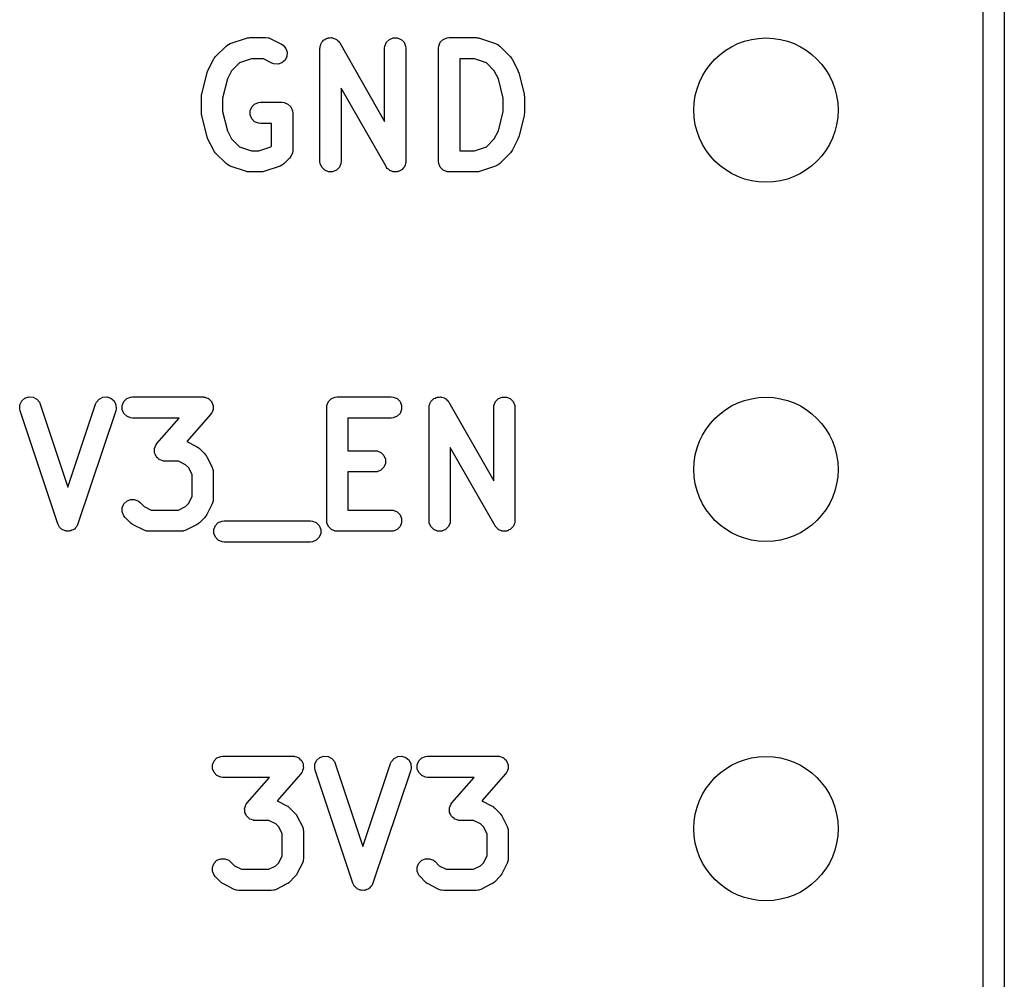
# Model space of a CAD drawing. Extents: x 100 to 226, y -132 to -42.
# Tile 32 of 33: x 213 to 220, y -63 to -56. Entities that reach past the tile are written whole.
import ezdxf

# ---------------------------------------------------------------- set-up
doc = ezdxf.new("R2010")
doc.units = 0
doc.layers.add('BLACK', color=7, linetype='CONTINUOUS')

msp = doc.modelspace()

# ---------------------------------------------------------------- linework, layer by layer
at = {"layer": 'BLACK', "linetype": 'CONTINUOUS'}
for p, q in [((219.96625, -50.32375), (219.96625, -101.32375)), ((219.81625, -101.24875), (219.81625, -50.39875)), ((214.463931, -56.321107), (214.475296, -56.311779)), ((214.475296, -56.311779), (214.477788, -56.310746)), ((214.477788, -56.310746), (214.479822, -56.308983)), ((214.479822, -56.308983), (214.493247, -56.302989)), ((214.493247, -56.302989), (214.607533, -56.264894)), ((214.607533, -56.264894), (214.614786, -56.263244)), ((214.614786, -56.263244), (214.616618, -56.262486)), ((214.616618, -56.262486), (214.619272, -56.262224)), ((214.619272, -56.262224), (214.62187, -56.261634)), ((214.62187, -56.261634), (214.623844, -56.261774)), ((214.623844, -56.261774), (214.63125, -56.261045)), ((214.63125, -56.261045), (214.745536, -56.261045)), ((214.745536, -56.261045), (214.760168, -56.262486)), ((214.760168, -56.262486), (214.762657, -56.263517)), ((214.762657, -56.263517), (214.765345, -56.263708)), ((214.765345, -56.263708), (214.779077, -56.268963)), ((214.779077, -56.268963), (214.855267, -56.307058)), ((214.855267, -56.307058), (214.86771, -56.31489)), ((214.86771, -56.31489), (214.886883, -56.336998)), ((215.12912, -56.321413), (215.132937, -56.312197)), ((215.132937, -56.312197), (215.135562, -56.302574)), ((215.135562, -56.302574), (215.138489, -56.298793)), ((215.138489, -56.298793), (215.140319, -56.294377)), ((215.140319, -56.294377), (215.147369, -56.287326)), ((215.147369, -56.287326), (215.153479, -56.279437)), ((215.153479, -56.279437), (215.157632, -56.277063)), ((215.157632, -56.277063), (215.161011, -56.273685)), ((215.161011, -56.273685), (215.170223, -56.269868)), ((215.170223, -56.269868), (215.178888, -56.264918)), ((215.178888, -56.264918), (215.183631, -56.264315)), ((215.183631, -56.264315), (215.188047, -56.262486)), ((215.188047, -56.262486), (215.198021, -56.262486)), ((215.198021, -56.262486), (215.207918, -56.261228)), ((215.207918, -56.261228), (215.21253, -56.262486)), ((215.21253, -56.262486), (215.217311, -56.262486)), ((215.217311, -56.262486), (215.226526, -56.266303)), ((215.226526, -56.266303), (215.23615, -56.268928)), ((215.23615, -56.268928), (215.23993, -56.271855)), ((215.23993, -56.271855), (215.244347, -56.273685)), ((215.244347, -56.273685), (215.251397, -56.280735)), ((215.251397, -56.280735), (215.259287, -56.286845)), ((215.259287, -56.286845), (215.263639, -56.292977)), ((215.263639, -56.292977), (215.265039, -56.294377)), ((215.265039, -56.294377), (215.265608, -56.295751)), ((215.265608, -56.295751), (215.267797, -56.298835)), ((215.267797, -56.298835), (215.584822, -56.853628)), ((215.586263, -56.321413), (215.597462, -56.294377)), ((215.597462, -56.294377), (215.618154, -56.273685)), ((215.618154, -56.273685), (215.64519, -56.262486)), ((215.64519, -56.262486), (215.674454, -56.262486)), ((215.674454, -56.262486), (215.70149, -56.273685)), ((215.70149, -56.273685), (215.722182, -56.294377)), ((215.722182, -56.294377), (215.733381, -56.321413)), ((215.967215, -56.321413), (215.978414, -56.294377)), ((215.978414, -56.294377), (215.999106, -56.273685)), ((215.999106, -56.273685), (216.026142, -56.262486)), ((216.026142, -56.262486), (216.040774, -56.261045)), ((216.040774, -56.261045), (216.23125, -56.261045)), ((216.23125, -56.261045), (216.238655, -56.261774)), ((216.238655, -56.261774), (216.24063, -56.261634)), ((216.24063, -56.261634), (216.243227, -56.262224)), ((216.243227, -56.262224), (216.245882, -56.262486)), ((216.245882, -56.262486), (216.247713, -56.263244)), ((216.247713, -56.263244), (216.254967, -56.264894)), ((216.254967, -56.264894), (216.369253, -56.302989)), ((216.369253, -56.302989), (216.382678, -56.308983)), ((216.382678, -56.308983), (216.384713, -56.310748)), ((216.384713, -56.310748), (216.387204, -56.31178)), ((216.387204, -56.31178), (216.398569, -56.321107)), ((214.387741, -56.397297), (214.463931, -56.321107)), ((214.886883, -56.336998), (214.896137, -56.364759)), ((214.896137, -56.364759), (214.894063, -56.393949)), ((215.127679, -56.336045), (215.128049, -56.332281)), ((215.127679, -57.136045), (215.127679, -56.336045)), ((215.127862, -56.330806), (215.128383, -56.328895)), ((215.128049, -56.332281), (215.127862, -56.330806)), ((215.128383, -56.328895), (215.12912, -56.321413)), ((215.584822, -56.336045), (215.586263, -56.321413)), ((215.584822, -56.853628), (215.584822, -56.336045)), ((215.733381, -56.321413), (215.734822, -56.336045)), ((215.734822, -56.336045), (215.734822, -57.136045)), ((215.965774, -56.336045), (215.967215, -56.321413)), ((215.965774, -57.136045), (215.965774, -56.336045)), ((216.398569, -56.321107), (216.474759, -56.397297)), ((214.335597, -56.49298), (214.373692, -56.416789)), ((214.373692, -56.416789), (214.377656, -56.410489)), ((214.377656, -56.410489), (214.378414, -56.408662)), ((214.378414, -56.408662), (214.380102, -56.406605)), ((214.380102, -56.406605), (214.381524, -56.404346)), ((214.381524, -56.404346), (214.383022, -56.403046)), ((214.383022, -56.403046), (214.387741, -56.397297)), ((214.557477, -56.439692), (214.502413, -56.494756)), ((214.64342, -56.411045), (214.557477, -56.439692)), ((214.727831, -56.411045), (214.64342, -56.411045)), ((214.788185, -56.441222), (214.727831, -56.411045)), ((214.801917, -56.446477), (214.788185, -56.441222)), ((214.831107, -56.448551), (214.801917, -56.446477)), ((214.858868, -56.439297), (214.831107, -56.448551)), ((214.880976, -56.420124), (214.858868, -56.439297)), ((214.894063, -56.393949), (214.880976, -56.420124)), ((216.21908, -56.411045), (216.115774, -56.411045)), ((216.115774, -56.411045), (216.115774, -57.061045)), ((216.305022, -56.439692), (216.21908, -56.411045)), ((216.360086, -56.494756), (216.305022, -56.439692)), ((216.474759, -56.397297), (216.479479, -56.403047)), ((216.479479, -56.403047), (216.480976, -56.404346)), ((216.480976, -56.404346), (216.482395, -56.4066)), ((216.482395, -56.4066), (216.484087, -56.408662)), ((216.484087, -56.408662), (216.484845, -56.410494)), ((216.484845, -56.410494), (216.488808, -56.416789)), ((216.488808, -56.416789), (216.526903, -56.49298)), ((214.291822, -56.660711), (214.329918, -56.50833)), ((214.329918, -56.50833), (214.330303, -56.50725)), ((214.330303, -56.50725), (214.330342, -56.506712)), ((214.330342, -56.506712), (214.332666, -56.500636)), ((214.332666, -56.500636), (214.334865, -56.494485)), ((214.334865, -56.494485), (214.335187, -56.494049)), ((214.335187, -56.494049), (214.335597, -56.49298)), ((214.502413, -56.494756), (214.473443, -56.552696)), ((216.389056, -56.552695), (216.360086, -56.494756)), ((216.526903, -56.49298), (216.527312, -56.494049)), ((216.527312, -56.494049), (216.527635, -56.494485)), ((216.527635, -56.494485), (216.529833, -56.500636)), ((216.529833, -56.500636), (216.532158, -56.506712)), ((216.532158, -56.506712), (216.532196, -56.50725)), ((216.532196, -56.50725), (216.532582, -56.50833)), ((216.532582, -56.50833), (216.570678, -56.660712)), ((214.473443, -56.552696), (214.439583, -56.688137)), ((216.422917, -56.688137), (216.389056, -56.552695)), ((214.290481, -56.669781), (214.291024, -56.66427)), ((214.291024, -56.66427), (214.291446, -56.663249)), ((214.291446, -56.663249), (214.291822, -56.660711)), ((215.594704, -57.173255), (215.277679, -56.618461)), ((215.277679, -56.618461), (215.277679, -57.136045)), ((216.570678, -56.660712), (216.571053, -56.663248)), ((216.571053, -56.663248), (216.571476, -56.66427)), ((216.571476, -56.66427), (216.572018, -56.669782)), ((214.289583, -56.678902), (214.289834, -56.676348)), ((214.289583, -56.793188), (214.289583, -56.678902)), ((214.289672, -56.675256), (214.290481, -56.669781)), ((214.289834, -56.676348), (214.289672, -56.675256)), ((214.439583, -56.688137), (214.439583, -56.783952)), ((214.645081, -56.75152), (214.665773, -56.730828)), ((214.665773, -56.730828), (214.692809, -56.719629)), ((214.692809, -56.719629), (214.707441, -56.718188)), ((214.707441, -56.718188), (214.859822, -56.718188)), ((214.859822, -56.718188), (214.874454, -56.719629)), ((214.874454, -56.719629), (214.90149, -56.730828)), ((214.90149, -56.730828), (214.922182, -56.75152)), ((216.422917, -56.783952), (216.422917, -56.688137)), ((216.572018, -56.669782), (216.572828, -56.675256)), ((216.572828, -56.675256), (216.572665, -56.676348)), ((216.572665, -56.676348), (216.572917, -56.678902)), ((216.572917, -56.678902), (216.572917, -56.793188)), ((214.289834, -56.795741), (214.289583, -56.793188)), ((214.289672, -56.796834), (214.289834, -56.795741)), ((214.290481, -56.802308), (214.289672, -56.796834)), ((214.291024, -56.80782), (214.290481, -56.802308)), ((214.291446, -56.80884), (214.291024, -56.80782)), ((214.439583, -56.783952), (214.473443, -56.919392)), ((214.633882, -56.778556), (214.645081, -56.75152)), ((214.633882, -56.80782), (214.633882, -56.778556)), ((214.645081, -56.834856), (214.633882, -56.80782)), ((214.922182, -56.75152), (214.933381, -56.778556)), ((214.933381, -56.778556), (214.934822, -56.793188)), ((214.934822, -56.793188), (214.934822, -57.059854)), ((216.389056, -56.919393), (216.422917, -56.783952)), ((216.571476, -56.80782), (216.571053, -56.808841)), ((216.572018, -56.802307), (216.571476, -56.80782)), ((216.572828, -56.796834), (216.572018, -56.802307)), ((216.572917, -56.793188), (216.572665, -56.795741)), ((216.572665, -56.795741), (216.572828, -56.796834)), ((214.291822, -56.811379), (214.291446, -56.80884)), ((214.329918, -56.96376), (214.291822, -56.811379)), ((214.665773, -56.855548), (214.645081, -56.834856)), ((214.692809, -56.866747), (214.665773, -56.855548)), ((214.707441, -56.868188), (214.692809, -56.866747)), ((214.784822, -56.868188), (214.707441, -56.868188)), ((214.784822, -57.028788), (214.784822, -56.868188)), ((216.570678, -56.811378), (216.532582, -56.96376)), ((216.571053, -56.808841), (216.570678, -56.811378)), ((214.473443, -56.919392), (214.502413, -56.977332)), ((216.360086, -56.977332), (216.389056, -56.919393)), ((214.330303, -56.964839), (214.329918, -56.96376)), ((214.330342, -56.965378), (214.330303, -56.964839)), ((214.332666, -56.971453), (214.330342, -56.965378)), ((214.334865, -56.977605), (214.332666, -56.971453)), ((214.335187, -56.97804), (214.334865, -56.977605)), ((214.335597, -56.97911), (214.335187, -56.97804)), ((214.373692, -57.0553), (214.335597, -56.97911)), ((214.502413, -56.977332), (214.557478, -57.032398)), ((216.305021, -57.032398), (216.360086, -56.977332)), ((216.526903, -56.97911), (216.488808, -57.0553)), ((216.527312, -56.97804), (216.526903, -56.97911)), ((216.527635, -56.977605), (216.527312, -56.97804)), ((216.529833, -56.971453), (216.527635, -56.977605)), ((216.532158, -56.965378), (216.529833, -56.971453)), ((216.532196, -56.964839), (216.532158, -56.965378)), ((216.532582, -56.96376), (216.532196, -56.964839)), ((214.377655, -57.061596), (214.373692, -57.0553)), ((214.378413, -57.063426), (214.377655, -57.061596)), ((214.380102, -57.065484), (214.378413, -57.063426)), ((214.381524, -57.067743), (214.380102, -57.065484)), ((214.383022, -57.069042), (214.381524, -57.067743)), ((214.387741, -57.074792), (214.383022, -57.069042)), ((214.463931, -57.150983), (214.387741, -57.074792)), ((214.557478, -57.032398), (214.64342, -57.061045)), ((214.64342, -57.061045), (214.695271, -57.061045)), ((214.695271, -57.061045), (214.781212, -57.032398)), ((214.781212, -57.032398), (214.784822, -57.028788)), ((214.933254, -57.074792), (214.922183, -57.101522)), ((214.933381, -57.074486), (214.933254, -57.074792)), ((214.934822, -57.059854), (214.933381, -57.074486)), ((216.115774, -57.061045), (216.21908, -57.061045)), ((216.21908, -57.061045), (216.305021, -57.032398)), ((216.47476, -57.074791), (216.398569, -57.150983)), ((216.479477, -57.069042), (216.47476, -57.074791)), ((216.480976, -57.067743), (216.479477, -57.069042)), ((216.482397, -57.065484), (216.480976, -57.067743)), ((216.484087, -57.063426), (216.482397, -57.065484)), ((216.484844, -57.061596), (216.484087, -57.063426)), ((216.488808, -57.0553), (216.484844, -57.061596)), ((214.475296, -57.16031), (214.463931, -57.150983)), ((214.874759, -57.150983), (214.863394, -57.16031)), ((214.912855, -57.112887), (214.874759, -57.150983)), ((214.922183, -57.101522), (214.912855, -57.112887)), ((215.12912, -57.150677), (215.127679, -57.136045)), ((215.140319, -57.177713), (215.12912, -57.150677)), ((215.276238, -57.150677), (215.265039, -57.177713)), ((215.277679, -57.136045), (215.276238, -57.150677)), ((215.733381, -57.150677), (215.729563, -57.159892)), ((215.734117, -57.143194), (215.733381, -57.150677)), ((215.734639, -57.141284), (215.734117, -57.143194)), ((215.734822, -57.136045), (215.734451, -57.139808)), ((215.734451, -57.139808), (215.734639, -57.141284)), ((215.967215, -57.150677), (215.965774, -57.136045)), ((215.978414, -57.177713), (215.967215, -57.150677)), ((216.398569, -57.150983), (216.387204, -57.16031)), ((214.477786, -57.161341), (214.475296, -57.16031)), ((214.479822, -57.163107), (214.477786, -57.161341)), ((214.493247, -57.169101), (214.479822, -57.163107)), ((214.607533, -57.207196), (214.493247, -57.169101)), ((214.614786, -57.208845), (214.607533, -57.207196)), ((214.616618, -57.209604), (214.614786, -57.208845)), ((214.619272, -57.209865), (214.616618, -57.209604)), ((214.62187, -57.210456), (214.619272, -57.209865)), ((214.623844, -57.210315), (214.62187, -57.210456)), ((214.63125, -57.211045), (214.623844, -57.210315)), ((214.707441, -57.211045), (214.63125, -57.211045)), ((214.714846, -57.210315), (214.707441, -57.211045)), ((214.716821, -57.210456), (214.714846, -57.210315)), ((214.719418, -57.209865), (214.716821, -57.210456)), ((214.722073, -57.209604), (214.719418, -57.209865)), ((214.723904, -57.208845), (214.722073, -57.209604)), ((214.731158, -57.207196), (214.723904, -57.208845)), ((214.845443, -57.169101), (214.731158, -57.207196)), ((214.858869, -57.163107), (214.845443, -57.169101)), ((214.860905, -57.16134), (214.858869, -57.163107)), ((214.863394, -57.16031), (214.860905, -57.16134)), ((215.161011, -57.198405), (215.140319, -57.177713)), ((215.188047, -57.209604), (215.161011, -57.198405)), ((215.217311, -57.209604), (215.188047, -57.209604)), ((215.244347, -57.198405), (215.217311, -57.209604)), ((215.265039, -57.177713), (215.244347, -57.198405)), ((215.596892, -57.176338), (215.594704, -57.173255)), ((215.597462, -57.177713), (215.596892, -57.176338)), ((215.598861, -57.179112), (215.597462, -57.177713)), ((215.603214, -57.185245), (215.598861, -57.179112)), ((215.611102, -57.191353), (215.603214, -57.185245)), ((215.618154, -57.198405), (215.611102, -57.191353)), ((215.622572, -57.200235), (215.618154, -57.198405)), ((215.626352, -57.203162), (215.622572, -57.200235)), ((215.635973, -57.205786), (215.626352, -57.203162)), ((215.64519, -57.209604), (215.635973, -57.205786)), ((215.649971, -57.209604), (215.64519, -57.209604)), ((215.654583, -57.210862), (215.649971, -57.209604)), ((215.66448, -57.209604), (215.654583, -57.210862)), ((215.674454, -57.209604), (215.66448, -57.209604)), ((215.678869, -57.207774), (215.674454, -57.209604)), ((215.683613, -57.207172), (215.678869, -57.207774)), ((215.692277, -57.202221), (215.683613, -57.207172)), ((215.70149, -57.198405), (215.692277, -57.202221)), ((215.704868, -57.195026), (215.70149, -57.198405)), ((215.709022, -57.192653), (215.704868, -57.195026)), ((215.715131, -57.184763), (215.709022, -57.192653)), ((215.722182, -57.177713), (215.715131, -57.184763)), ((215.724011, -57.173296), (215.722182, -57.177713)), ((215.726939, -57.169516), (215.724011, -57.173296)), ((215.729563, -57.159892), (215.726939, -57.169516)), ((215.999106, -57.198405), (215.978414, -57.177713)), ((216.026142, -57.209604), (215.999106, -57.198405)), ((216.040774, -57.211045), (216.026142, -57.209604)), ((216.23125, -57.211045), (216.040774, -57.211045)), ((216.238655, -57.210315), (216.23125, -57.211045)), ((216.24063, -57.210456), (216.238655, -57.210315)), ((216.243227, -57.209865), (216.24063, -57.210456)), ((216.245882, -57.209604), (216.243227, -57.209865)), ((216.247713, -57.208845), (216.245882, -57.209604)), ((216.254967, -57.207196), (216.247713, -57.208845)), ((216.369253, -57.169101), (216.254967, -57.207196)), ((216.382678, -57.163107), (216.369253, -57.169101)), ((216.384713, -57.161341), (216.382678, -57.163107)), ((216.387204, -57.16031), (216.384713, -57.161341)), ((213.019619, -58.830062), (213.041726, -58.810888)), ((213.041726, -58.810888), (213.069489, -58.801634)), ((213.069489, -58.801634), (213.098679, -58.803709)), ((213.098679, -58.803709), (213.124852, -58.816795)), ((213.124852, -58.816795), (213.144026, -58.838902)), ((213.547045, -58.838902), (213.566219, -58.816795)), ((213.566219, -58.816795), (213.592392, -58.803708)), ((213.592392, -58.803708), (213.621582, -58.801634)), ((213.621582, -58.801634), (213.649345, -58.810888)), ((213.649345, -58.810888), (213.671452, -58.830061)), ((213.740318, -58.834377), (213.76101, -58.813685)), ((213.76101, -58.813685), (213.788046, -58.802486)), ((213.788046, -58.802486), (213.802678, -58.801045)), ((213.802678, -58.801045), (214.297916, -58.801045)), ((214.297916, -58.801045), (214.305648, -58.801806)), ((214.305648, -58.801806), (214.307622, -58.801675)), ((214.307622, -58.801675), (214.308981, -58.802134)), ((214.308981, -58.802134), (214.312548, -58.802486)), ((214.312548, -58.802486), (214.323799, -58.807146)), ((214.323799, -58.807146), (214.335343, -58.811051)), ((214.335343, -58.811051), (214.337247, -58.812716)), ((214.337247, -58.812716), (214.339584, -58.813685)), ((214.339584, -58.813685), (214.348194, -58.822295)), ((214.348194, -58.822295), (214.357367, -58.830321)), ((215.187938, -58.834377), (215.20863, -58.813685)), ((215.20863, -58.813685), (215.235666, -58.802486)), ((215.235666, -58.802486), (215.250298, -58.801045)), ((215.250298, -58.801045), (215.63125, -58.801045)), ((215.63125, -58.801045), (215.645882, -58.802486)), ((215.645882, -58.802486), (215.672918, -58.813685)), ((215.672918, -58.813685), (215.69361, -58.834377)), ((215.918798, -58.827326), (215.924908, -58.819437)), ((215.924908, -58.819437), (215.929061, -58.817063)), ((215.929061, -58.817063), (215.93244, -58.813685)), ((215.93244, -58.813685), (215.941652, -58.809868)), ((215.941652, -58.809868), (215.950317, -58.804918)), ((215.950317, -58.804918), (215.95506, -58.804315)), ((215.95506, -58.804315), (215.959476, -58.802486)), ((215.959476, -58.802486), (215.96945, -58.802486)), ((215.96945, -58.802486), (215.979347, -58.801228)), ((215.979347, -58.801228), (215.983959, -58.802486)), ((215.983959, -58.802486), (215.98874, -58.802486)), ((215.98874, -58.802486), (215.997955, -58.806303)), ((215.997955, -58.806303), (216.007579, -58.808928)), ((216.007579, -58.808928), (216.011359, -58.811855)), ((216.011359, -58.811855), (216.015776, -58.813685)), ((216.015776, -58.813685), (216.022826, -58.820735)), ((216.022826, -58.820735), (216.030716, -58.826845)), ((216.030716, -58.826845), (216.035068, -58.832977)), ((216.368891, -58.834377), (216.389583, -58.813685)), ((216.389583, -58.813685), (216.416619, -58.802486)), ((216.416619, -58.802486), (216.445883, -58.802486)), ((216.445883, -58.802486), (216.472919, -58.813685)), ((216.472919, -58.813685), (216.493611, -58.834377)), ((213.004458, -58.885425), (213.006533, -58.856235)), ((213.007718, -58.899762), (213.004458, -58.885425)), ((213.006533, -58.856235), (213.019619, -58.830062)), ((213.144026, -58.838902), (213.15002, -58.852328)), ((213.15002, -58.852328), (213.345535, -59.438874)), ((213.345535, -59.438874), (213.541051, -58.852328)), ((213.541051, -58.852328), (213.547045, -58.838902)), ((213.671452, -58.830061), (213.684539, -58.856235)), ((213.686613, -58.885425), (213.683353, -58.899762)), ((213.684539, -58.856235), (213.686613, -58.885425)), ((213.729119, -58.861413), (213.740318, -58.834377)), ((213.729119, -58.890677), (213.729119, -58.861413)), ((213.740318, -58.917713), (213.729119, -58.890677)), ((214.357367, -58.830321), (214.358489, -58.83259)), ((214.358489, -58.83259), (214.360276, -58.834377)), ((214.360276, -58.834377), (214.364934, -58.845624)), ((214.364934, -58.845624), (214.370339, -58.856552)), ((214.371475, -58.890677), (214.366814, -58.901928)), ((214.370339, -58.856552), (214.370507, -58.859076)), ((214.370507, -58.859076), (214.371475, -58.861413)), ((214.371475, -58.861413), (214.371475, -58.873588)), ((214.371475, -58.873588), (214.372286, -58.885751)), ((214.372286, -58.885751), (214.371475, -58.888148)), ((214.371475, -58.888148), (214.371475, -58.890677)), ((215.175298, -58.876045), (215.176739, -58.861413)), ((215.175298, -59.676045), (215.175298, -58.876045)), ((215.176739, -58.861413), (215.187938, -58.834377)), ((215.69361, -58.834377), (215.704809, -58.861413)), ((215.704809, -58.890677), (215.69361, -58.917713)), ((215.704809, -58.861413), (215.704809, -58.890677)), ((215.899108, -58.876045), (215.899478, -58.872281)), ((215.899108, -59.676045), (215.899108, -58.876045)), ((215.899291, -58.870806), (215.899812, -58.868895)), ((215.899478, -58.872281), (215.899291, -58.870806)), ((215.899812, -58.868895), (215.900549, -58.861413)), ((215.900549, -58.861413), (215.904366, -58.852197)), ((215.904366, -58.852197), (215.906991, -58.842574)), ((215.906991, -58.842574), (215.909918, -58.838793)), ((215.909918, -58.838793), (215.911748, -58.834377)), ((215.911748, -58.834377), (215.918798, -58.827326)), ((216.035068, -58.832977), (216.036468, -58.834377)), ((216.036468, -58.834377), (216.037037, -58.835751)), ((216.037037, -58.835751), (216.039226, -58.838835)), ((216.039226, -58.838835), (216.356251, -59.393628)), ((216.356251, -58.876045), (216.357692, -58.861413)), ((216.356251, -59.393628), (216.356251, -58.876045)), ((216.357692, -58.861413), (216.368891, -58.834377)), ((216.493611, -58.834377), (216.50481, -58.861413)), ((216.50481, -58.861413), (216.506251, -58.876045)), ((216.506251, -58.876045), (216.506251, -59.676045)), ((213.274385, -59.699762), (213.007718, -58.899762)), ((213.683353, -58.899762), (213.416687, -59.699762)), ((213.76101, -58.938405), (213.740318, -58.917713)), ((213.788046, -58.949604), (213.76101, -58.938405)), ((213.802678, -58.951045), (213.788046, -58.949604)), ((214.132634, -58.951045), (213.802678, -58.951045)), ((213.974807, -59.131419), (214.132634, -58.951045)), ((214.35436, -58.925432), (214.186399, -59.117386)), ((214.35888, -58.919108), (214.35436, -58.925432)), ((214.360276, -58.917713), (214.35888, -58.919108)), ((214.360824, -58.916389), (214.360276, -58.917713)), ((214.36291, -58.913472), (214.360824, -58.916389)), ((214.366814, -58.901928), (214.36291, -58.913472)), ((215.63125, -58.951045), (215.325298, -58.951045)), ((215.325298, -58.951045), (215.325298, -59.181997)), ((215.645882, -58.949604), (215.63125, -58.951045)), ((215.672918, -58.938405), (215.645882, -58.949604)), ((215.69361, -58.917713), (215.672918, -58.938405)), ((213.956881, -59.171101), (213.957691, -59.168705)), ((213.957691, -59.183254), (213.956881, -59.171101)), ((213.957691, -59.166175), (213.962354, -59.154917)), ((213.957691, -59.168705), (213.957691, -59.166175)), ((213.962354, -59.154917), (213.966256, -59.14338)), ((213.966256, -59.14338), (213.968341, -59.140462)), ((213.968341, -59.140462), (213.96889, -59.139139)), ((213.96889, -59.139139), (213.970285, -59.137743)), ((213.970285, -59.137743), (213.974807, -59.131419)), ((214.186399, -59.117386), (214.255267, -59.15182)), ((214.255267, -59.15182), (214.261566, -59.155784)), ((214.261566, -59.155784), (214.263394, -59.156542)), ((214.263394, -59.156542), (214.26545, -59.15823)), ((214.26545, -59.15823), (214.26771, -59.159652)), ((214.26771, -59.159652), (214.269009, -59.16115)), ((214.269009, -59.16115), (214.274759, -59.165869)), ((214.274759, -59.165869), (214.312854, -59.203964)), ((216.366133, -59.713255), (216.049108, -59.158461)), ((216.049108, -59.158461), (216.049108, -59.676045)), ((213.957691, -59.195439), (213.957691, -59.183254)), ((213.958658, -59.197775), (213.957691, -59.195439)), ((213.958827, -59.200299), (213.958658, -59.197775)), ((213.964229, -59.211224), (213.958827, -59.200299)), ((213.96889, -59.222475), (213.964229, -59.211224)), ((213.970676, -59.224261), (213.96889, -59.222475)), ((213.971799, -59.226531), (213.970676, -59.224261)), ((213.980971, -59.234556), (213.971799, -59.226531)), ((213.989582, -59.243167), (213.980971, -59.234556)), ((213.991918, -59.244135), (213.989582, -59.243167)), ((213.993823, -59.245801), (213.991918, -59.244135)), ((214.312854, -59.203964), (214.317572, -59.209713)), ((214.317572, -59.209713), (214.319071, -59.211013)), ((214.319071, -59.211013), (214.320492, -59.213272)), ((214.320492, -59.213272), (214.322181, -59.215329)), ((214.322181, -59.215329), (214.322938, -59.217156)), ((214.322938, -59.217156), (214.326903, -59.223456)), ((214.326903, -59.223456), (214.364998, -59.299647)), ((215.325298, -59.181997), (215.516964, -59.181997)), ((215.516964, -59.181997), (215.531596, -59.183438)), ((215.531596, -59.183438), (215.558632, -59.194637)), ((215.558632, -59.194637), (215.579324, -59.215329)), ((215.579324, -59.215329), (215.590523, -59.242365)), ((215.590523, -59.242365), (215.590523, -59.271629)), ((214.00536, -59.249702), (213.993823, -59.245801)), ((214.016618, -59.254366), (214.00536, -59.249702)), ((214.020188, -59.254717), (214.016618, -59.254366)), ((214.021544, -59.255176), (214.020188, -59.254717)), ((214.023511, -59.255044), (214.021544, -59.255176)), ((214.03125, -59.255807), (214.023511, -59.255044)), ((214.12783, -59.255807), (214.03125, -59.255807)), ((214.177299, -59.280541), (214.12783, -59.255807)), ((214.198181, -59.301423), (214.177299, -59.280541)), ((214.222916, -59.350892), (214.198181, -59.301423)), ((214.364998, -59.299647), (214.370253, -59.313379)), ((214.370253, -59.313379), (214.370443, -59.316066)), ((215.579324, -59.298665), (215.558632, -59.319357)), ((215.590523, -59.271629), (215.579324, -59.298665)), ((214.222916, -59.505959), (214.222916, -59.350892)), ((214.370443, -59.316066), (214.371475, -59.318556)), ((214.371475, -59.318556), (214.372916, -59.333188)), ((214.372916, -59.333188), (214.372916, -59.523664)), ((215.516964, -59.331997), (215.325298, -59.331997)), ((215.325298, -59.331997), (215.325298, -59.601045)), ((215.531596, -59.330556), (215.516964, -59.331997)), ((215.558632, -59.319357), (215.531596, -59.330556)), ((214.198181, -59.555427), (214.222916, -59.505959)), ((213.729119, -59.585222), (213.740318, -59.558186)), ((213.729119, -59.614484), (213.729119, -59.585222)), ((213.740318, -59.558186), (213.761011, -59.537493)), ((213.761011, -59.537493), (213.788048, -59.526295)), ((213.788048, -59.526295), (213.81731, -59.526295)), ((213.81731, -59.526295), (213.844346, -59.537494)), ((213.844346, -59.537494), (213.855712, -59.546822)), ((213.855712, -59.546822), (213.8852, -59.576311)), ((213.8852, -59.576311), (213.934669, -59.601045)), ((214.12783, -59.601045), (214.177298, -59.576311)), ((214.177298, -59.576311), (214.198181, -59.555427)), ((214.364998, -59.557205), (214.326903, -59.633395)), ((214.370253, -59.543473), (214.364998, -59.557205)), ((214.370443, -59.540785), (214.370253, -59.543473)), ((214.371475, -59.538296), (214.370443, -59.540785)), ((214.372916, -59.523664), (214.371475, -59.538296)), ((213.740317, -59.641521), (213.729119, -59.614484)), ((213.749644, -59.652886), (213.740317, -59.641521)), ((213.787739, -59.690982), (213.749644, -59.652886)), ((213.934669, -59.601045), (214.12783, -59.601045)), ((214.312855, -59.652886), (214.27476, -59.690982)), ((214.317572, -59.647137), (214.312855, -59.652886)), ((214.319071, -59.645838), (214.317572, -59.647137)), ((214.320492, -59.643579), (214.319071, -59.645838)), ((214.322182, -59.641521), (214.320492, -59.643579)), ((214.322939, -59.639691), (214.322182, -59.641521)), ((214.326903, -59.633395), (214.322939, -59.639691)), ((215.325298, -59.601045), (215.63125, -59.601045)), ((215.63125, -59.601045), (215.645882, -59.602486)), ((215.645882, -59.602486), (215.672918, -59.613685)), ((215.672918, -59.613685), (215.69361, -59.634377)), ((215.69361, -59.634377), (215.704809, -59.661413)), ((215.704809, -59.661413), (215.704809, -59.690677)), ((213.280379, -59.713187), (213.274385, -59.699762)), ((213.283889, -59.717234), (213.280379, -59.713187)), ((213.286286, -59.722028), (213.283889, -59.717234)), ((213.29339, -59.72819), (213.286286, -59.722028)), ((213.299553, -59.735295), (213.29339, -59.72819)), ((213.39768, -59.728191), (213.391519, -59.735295)), ((213.404786, -59.722028), (213.39768, -59.728191)), ((213.407182, -59.717234), (213.404786, -59.722028)), ((213.410693, -59.713187), (213.407182, -59.717234)), ((213.416687, -59.699762), (213.410693, -59.713187)), ((213.79349, -59.695702), (213.787739, -59.690982)), ((213.794789, -59.6972), (213.79349, -59.695702)), ((213.797044, -59.698619), (213.794789, -59.6972)), ((213.799104, -59.70031), (213.797044, -59.698619)), ((213.800934, -59.701068), (213.799104, -59.70031)), ((213.807232, -59.705032), (213.800934, -59.701068)), ((213.883423, -59.743127), (213.807232, -59.705032)), ((214.255267, -59.705032), (214.179076, -59.743127)), ((214.261566, -59.701067), (214.255267, -59.705032)), ((214.263394, -59.70031), (214.261566, -59.701067)), ((214.26545, -59.698622), (214.263394, -59.70031)), ((214.26771, -59.6972), (214.26545, -59.698622)), ((214.26901, -59.6957), (214.26771, -59.6972)), ((214.27476, -59.690982), (214.26901, -59.6957)), ((214.376739, -59.737603), (214.387938, -59.710567)), ((214.387938, -59.710567), (214.40863, -59.689875)), ((214.40863, -59.689875), (214.435666, -59.678676)), ((214.435666, -59.678676), (214.450298, -59.677235)), ((214.450298, -59.677235), (215.059821, -59.677235)), ((215.059821, -59.677235), (215.074453, -59.678676)), ((215.074453, -59.678676), (215.101489, -59.689875)), ((215.101489, -59.689875), (215.122181, -59.710567)), ((215.122181, -59.710567), (215.13338, -59.737603)), ((215.176739, -59.690677), (215.175298, -59.676045)), ((215.187938, -59.717713), (215.176739, -59.690677)), ((215.20863, -59.738405), (215.187938, -59.717713)), ((215.69361, -59.717713), (215.672918, -59.738405)), ((215.704809, -59.690677), (215.69361, -59.717713)), ((215.900549, -59.690677), (215.899108, -59.676045)), ((215.911748, -59.717713), (215.900549, -59.690677)), ((215.93244, -59.738405), (215.911748, -59.717713)), ((216.036468, -59.717713), (216.015776, -59.738405)), ((216.047667, -59.690677), (216.036468, -59.717713)), ((216.049108, -59.676045), (216.047667, -59.690677)), ((216.368321, -59.716338), (216.366133, -59.713255)), ((216.368891, -59.717713), (216.368321, -59.716338)), ((216.37029, -59.719112), (216.368891, -59.717713)), ((216.374643, -59.725245), (216.37029, -59.719112)), ((216.382531, -59.731353), (216.374643, -59.725245)), ((216.389583, -59.738405), (216.382531, -59.731353)), ((216.48656, -59.724763), (216.480451, -59.732653)), ((216.493611, -59.717713), (216.48656, -59.724763)), ((216.49544, -59.713296), (216.493611, -59.717713)), ((216.498368, -59.709516), (216.49544, -59.713296)), ((216.500992, -59.699892), (216.498368, -59.709516)), ((216.50481, -59.690677), (216.500992, -59.699892)), ((216.505546, -59.683194), (216.50481, -59.690677)), ((216.506068, -59.681284), (216.505546, -59.683194)), ((216.506251, -59.676045), (216.50588, -59.679808)), ((216.50588, -59.679808), (216.506068, -59.681284)), ((213.304346, -59.737691), (213.299553, -59.735295)), ((213.308394, -59.741202), (213.304346, -59.737691)), ((213.317315, -59.744175), (213.308394, -59.741202)), ((213.325726, -59.748381), (213.317315, -59.744175)), ((213.33107, -59.74876), (213.325726, -59.748381)), ((213.336156, -59.750456), (213.33107, -59.74876)), ((213.345536, -59.749789), (213.336156, -59.750456)), ((213.354916, -59.750456), (213.345536, -59.749789)), ((213.360001, -59.74876), (213.354916, -59.750456)), ((213.365346, -59.748381), (213.360001, -59.74876)), ((213.373755, -59.744176), (213.365346, -59.748381)), ((213.382679, -59.741202), (213.373755, -59.744176)), ((213.386727, -59.73769), (213.382679, -59.741202)), ((213.391519, -59.735295), (213.386727, -59.73769)), ((213.897155, -59.748382), (213.883423, -59.743127)), ((213.899842, -59.748572), (213.897155, -59.748382)), ((213.902332, -59.749604), (213.899842, -59.748572)), ((213.916964, -59.751045), (213.902332, -59.749604)), ((214.145535, -59.751045), (213.916964, -59.751045)), ((214.160167, -59.749604), (214.145535, -59.751045)), ((214.162656, -59.748572), (214.160167, -59.749604)), ((214.165344, -59.748382), (214.162656, -59.748572)), ((214.179076, -59.743127), (214.165344, -59.748382)), ((214.376739, -59.766867), (214.376739, -59.737603)), ((214.387938, -59.793903), (214.376739, -59.766867)), ((214.40863, -59.814595), (214.387938, -59.793903)), ((215.122181, -59.793903), (215.101489, -59.814595)), ((215.13338, -59.766867), (215.122181, -59.793903)), ((215.13338, -59.737603), (215.13338, -59.766867)), ((215.235666, -59.749604), (215.20863, -59.738405)), ((215.250298, -59.751045), (215.235666, -59.749604)), ((215.63125, -59.751045), (215.250298, -59.751045)), ((215.645882, -59.749604), (215.63125, -59.751045)), ((215.672918, -59.738405), (215.645882, -59.749604)), ((215.959476, -59.749604), (215.93244, -59.738405)), ((215.98874, -59.749604), (215.959476, -59.749604)), ((216.015776, -59.738405), (215.98874, -59.749604)), ((216.394001, -59.740235), (216.389583, -59.738405)), ((216.397781, -59.743162), (216.394001, -59.740235)), ((216.407402, -59.745786), (216.397781, -59.743162)), ((216.416619, -59.749604), (216.407402, -59.745786)), ((216.4214, -59.749604), (216.416619, -59.749604)), ((216.426012, -59.750862), (216.4214, -59.749604)), ((216.435909, -59.749604), (216.426012, -59.750862)), ((216.445883, -59.749604), (216.435909, -59.749604)), ((216.450298, -59.747774), (216.445883, -59.749604)), ((216.455042, -59.747172), (216.450298, -59.747774)), ((216.463706, -59.742221), (216.455042, -59.747172)), ((216.472919, -59.738405), (216.463706, -59.742221)), ((216.476297, -59.735026), (216.472919, -59.738405)), ((216.480451, -59.732653), (216.476297, -59.735026)), ((214.435666, -59.825794), (214.40863, -59.814595)), ((214.450298, -59.827235), (214.435666, -59.825794)), ((215.059821, -59.827235), (214.450298, -59.827235)), ((215.074453, -59.825794), (215.059821, -59.827235)), ((215.101489, -59.814595), (215.074453, -59.825794)), ((214.367214, -61.401413), (214.378413, -61.374377)), ((214.367214, -61.430677), (214.367214, -61.401413)), ((214.378413, -61.374377), (214.399105, -61.353685)), ((214.399105, -61.353685), (214.426141, -61.342486)), ((214.426141, -61.342486), (214.440773, -61.341045)), ((214.440773, -61.341045), (214.936011, -61.341045)), ((214.936011, -61.341045), (214.943743, -61.341806)), ((214.943743, -61.341806), (214.945717, -61.341675)), ((214.945717, -61.341675), (214.947076, -61.342134)), ((214.947076, -61.342134), (214.950643, -61.342486)), ((214.950643, -61.342486), (214.961894, -61.347146)), ((214.961894, -61.347146), (214.973438, -61.351051)), ((214.973438, -61.351051), (214.975342, -61.352716)), ((214.975342, -61.352716), (214.977679, -61.353685)), ((214.977679, -61.353685), (214.986289, -61.362295)), ((214.986289, -61.362295), (214.995462, -61.370321)), ((214.995462, -61.370321), (214.996584, -61.37259)), ((214.996584, -61.37259), (214.998371, -61.374377)), ((214.998371, -61.374377), (215.003029, -61.385624)), ((215.003029, -61.385624), (215.008434, -61.396552)), ((215.008434, -61.396552), (215.008602, -61.399076)), ((215.008602, -61.399076), (215.00957, -61.401413)), ((215.00957, -61.401413), (215.00957, -61.413588)), ((215.090172, -61.425425), (215.092247, -61.396235)), ((215.092247, -61.396235), (215.105333, -61.370062)), ((215.105333, -61.370062), (215.12744, -61.350888)), ((215.12744, -61.350888), (215.155203, -61.341634)), ((215.155203, -61.341634), (215.184393, -61.343709)), ((215.184393, -61.343709), (215.210566, -61.356795)), ((215.210566, -61.356795), (215.22974, -61.378902)), ((215.22974, -61.378902), (215.235734, -61.392328)), ((215.235734, -61.392328), (215.431249, -61.978874)), ((215.431249, -61.978874), (215.626765, -61.392328)), ((215.626765, -61.392328), (215.632759, -61.378902)), ((215.632759, -61.378902), (215.651933, -61.356795)), ((215.651933, -61.356795), (215.678106, -61.343708)), ((215.678106, -61.343708), (215.707296, -61.341634)), ((215.707296, -61.341634), (215.735059, -61.350888)), ((215.735059, -61.350888), (215.757166, -61.370061)), ((215.757166, -61.370061), (215.770253, -61.396235)), ((215.770253, -61.396235), (215.772327, -61.425425)), ((215.814833, -61.401413), (215.826032, -61.374377)), ((215.814833, -61.430677), (215.814833, -61.401413)), ((215.826032, -61.374377), (215.846724, -61.353685)), ((215.846724, -61.353685), (215.87376, -61.342486)), ((215.87376, -61.342486), (215.888392, -61.341045)), ((215.888392, -61.341045), (216.38363, -61.341045)), ((216.38363, -61.341045), (216.391362, -61.341806)), ((216.391362, -61.341806), (216.393336, -61.341675)), ((216.393336, -61.341675), (216.394695, -61.342134)), ((216.394695, -61.342134), (216.398262, -61.342486)), ((216.398262, -61.342486), (216.409513, -61.347146)), ((216.409513, -61.347146), (216.421057, -61.351051)), ((216.421057, -61.351051), (216.422961, -61.352716)), ((216.422961, -61.352716), (216.425298, -61.353685)), ((216.425298, -61.353685), (216.433908, -61.362295)), ((216.433908, -61.362295), (216.443081, -61.370321)), ((216.443081, -61.370321), (216.444203, -61.37259)), ((216.444203, -61.37259), (216.44599, -61.374377)), ((216.44599, -61.374377), (216.450648, -61.385624)), ((216.450648, -61.385624), (216.456053, -61.396552)), ((216.456053, -61.396552), (216.456221, -61.399076)), ((216.456221, -61.399076), (216.457189, -61.401413)), ((216.457189, -61.401413), (216.457189, -61.413588)), ((214.378413, -61.457713), (214.367214, -61.430677)), ((214.399105, -61.478405), (214.378413, -61.457713)), ((214.992455, -61.465432), (214.824494, -61.657386)), ((214.996975, -61.459108), (214.992455, -61.465432)), ((214.998371, -61.457713), (214.996975, -61.459108)), ((214.998919, -61.456389), (214.998371, -61.457713)), ((215.001005, -61.453472), (214.998919, -61.456389)), ((215.004909, -61.441928), (215.001005, -61.453472)), ((215.00957, -61.430677), (215.004909, -61.441928)), ((215.00957, -61.413588), (215.010381, -61.425751)), ((215.010381, -61.425751), (215.00957, -61.428148)), ((215.00957, -61.428148), (215.00957, -61.430677)), ((215.093432, -61.439762), (215.090172, -61.425425)), ((215.360099, -62.239762), (215.093432, -61.439762)), ((215.769067, -61.439762), (215.502401, -62.239762)), ((215.772327, -61.425425), (215.769067, -61.439762)), ((215.826032, -61.457713), (215.814833, -61.430677)), ((215.846724, -61.478405), (215.826032, -61.457713)), ((216.440074, -61.465432), (216.272113, -61.657386)), ((216.444594, -61.459108), (216.440074, -61.465432)), ((216.44599, -61.457713), (216.444594, -61.459108)), ((216.446538, -61.456389), (216.44599, -61.457713)), ((216.448624, -61.453472), (216.446538, -61.456389)), ((216.452528, -61.441928), (216.448624, -61.453472)), ((216.457189, -61.430677), (216.452528, -61.441928)), ((216.457189, -61.413588), (216.458, -61.425751)), ((216.458, -61.425751), (216.457189, -61.428148)), ((216.457189, -61.428148), (216.457189, -61.430677)), ((214.426141, -61.489604), (214.399105, -61.478405)), ((214.440773, -61.491045), (214.426141, -61.489604)), ((214.770729, -61.491045), (214.440773, -61.491045)), ((214.612902, -61.671419), (214.770729, -61.491045)), ((215.87376, -61.489604), (215.846724, -61.478405)), ((215.888392, -61.491045), (215.87376, -61.489604)), ((216.218348, -61.491045), (215.888392, -61.491045)), ((216.060521, -61.671419), (216.218348, -61.491045)), ((214.604351, -61.68338), (214.606436, -61.680462)), ((214.606436, -61.680462), (214.606985, -61.679139)), ((214.606985, -61.679139), (214.60838, -61.677743)), ((214.60838, -61.677743), (214.612902, -61.671419)), ((214.824494, -61.657386), (214.893362, -61.69182)), ((216.05197, -61.68338), (216.054055, -61.680462)), ((216.054055, -61.680462), (216.054604, -61.679139)), ((216.054604, -61.679139), (216.055999, -61.677743)), ((216.055999, -61.677743), (216.060521, -61.671419)), ((216.272113, -61.657386), (216.340981, -61.69182)), ((214.594976, -61.711101), (214.595786, -61.708705)), ((214.595786, -61.723254), (214.594976, -61.711101)), ((214.595786, -61.706175), (214.600449, -61.694917)), ((214.595786, -61.708705), (214.595786, -61.706175)), ((214.595786, -61.735439), (214.595786, -61.723254)), ((214.596753, -61.737775), (214.595786, -61.735439)), ((214.596922, -61.740299), (214.596753, -61.737775)), ((214.602324, -61.751224), (214.596922, -61.740299)), ((214.600449, -61.694917), (214.604351, -61.68338)), ((214.893362, -61.69182), (214.899661, -61.695784)), ((214.899661, -61.695784), (214.901489, -61.696542)), ((214.901489, -61.696542), (214.903545, -61.69823)), ((214.903545, -61.69823), (214.905805, -61.699652)), ((214.905805, -61.699652), (214.907104, -61.70115)), ((214.907104, -61.70115), (214.912854, -61.705869)), ((214.912854, -61.705869), (214.950949, -61.743964)), ((214.950949, -61.743964), (214.955667, -61.749713)), ((214.955667, -61.749713), (214.957166, -61.751013)), ((214.957166, -61.751013), (214.958587, -61.753272)), ((216.042595, -61.711101), (216.043405, -61.708705)), ((216.043405, -61.723254), (216.042595, -61.711101)), ((216.043405, -61.706175), (216.048068, -61.694917)), ((216.043405, -61.708705), (216.043405, -61.706175)), ((216.043405, -61.735439), (216.043405, -61.723254)), ((216.044372, -61.737775), (216.043405, -61.735439)), ((216.044541, -61.740299), (216.044372, -61.737775)), ((216.049943, -61.751224), (216.044541, -61.740299)), ((216.048068, -61.694917), (216.05197, -61.68338)), ((216.340981, -61.69182), (216.34728, -61.695784)), ((216.34728, -61.695784), (216.349108, -61.696542)), ((216.349108, -61.696542), (216.351164, -61.69823)), ((216.351164, -61.69823), (216.353424, -61.699652)), ((216.353424, -61.699652), (216.354723, -61.70115)), ((216.354723, -61.70115), (216.360473, -61.705869)), ((216.360473, -61.705869), (216.398568, -61.743964)), ((216.398568, -61.743964), (216.403286, -61.749713)), ((216.403286, -61.749713), (216.404785, -61.751013)), ((216.404785, -61.751013), (216.406206, -61.753272)), ((214.606985, -61.762475), (214.602324, -61.751224)), ((214.608771, -61.764261), (214.606985, -61.762475)), ((214.609894, -61.766531), (214.608771, -61.764261)), ((214.619066, -61.774556), (214.609894, -61.766531)), ((214.627677, -61.783167), (214.619066, -61.774556)), ((214.630013, -61.784135), (214.627677, -61.783167)), ((214.631918, -61.785801), (214.630013, -61.784135)), ((214.643455, -61.789702), (214.631918, -61.785801)), ((214.654713, -61.794366), (214.643455, -61.789702)), ((214.658283, -61.794717), (214.654713, -61.794366)), ((214.659639, -61.795176), (214.658283, -61.794717)), ((214.661606, -61.795044), (214.659639, -61.795176)), ((214.669345, -61.795807), (214.661606, -61.795044)), ((214.765925, -61.795807), (214.669345, -61.795807)), ((214.815394, -61.820541), (214.765925, -61.795807)), ((214.836276, -61.841423), (214.815394, -61.820541)), ((214.958587, -61.753272), (214.960276, -61.755329)), ((214.960276, -61.755329), (214.961033, -61.757156)), ((214.961033, -61.757156), (214.964998, -61.763456)), ((214.964998, -61.763456), (215.003093, -61.839647)), ((216.054604, -61.762475), (216.049943, -61.751224)), ((216.05639, -61.764261), (216.054604, -61.762475)), ((216.057513, -61.766531), (216.05639, -61.764261)), ((216.066685, -61.774556), (216.057513, -61.766531)), ((216.075296, -61.783167), (216.066685, -61.774556)), ((216.077632, -61.784135), (216.075296, -61.783167)), ((216.079537, -61.785801), (216.077632, -61.784135)), ((216.091074, -61.789702), (216.079537, -61.785801)), ((216.102332, -61.794366), (216.091074, -61.789702)), ((216.105902, -61.794717), (216.102332, -61.794366)), ((216.107258, -61.795176), (216.105902, -61.794717)), ((216.109225, -61.795044), (216.107258, -61.795176)), ((216.116964, -61.795807), (216.109225, -61.795044)), ((216.213544, -61.795807), (216.116964, -61.795807)), ((216.263013, -61.820541), (216.213544, -61.795807)), ((216.283895, -61.841423), (216.263013, -61.820541)), ((216.406206, -61.753272), (216.407895, -61.755329)), ((216.407895, -61.755329), (216.408652, -61.757156)), ((216.408652, -61.757156), (216.412617, -61.763456)), ((216.412617, -61.763456), (216.450712, -61.839647)), ((214.861011, -61.890892), (214.836276, -61.841423)), ((215.003093, -61.839647), (215.008348, -61.853379)), ((215.008348, -61.853379), (215.008538, -61.856066)), ((215.008538, -61.856066), (215.00957, -61.858556)), ((215.00957, -61.858556), (215.011011, -61.873188)), ((215.011011, -61.873188), (215.011011, -62.063664)), ((216.30863, -61.890892), (216.283895, -61.841423)), ((216.450712, -61.839647), (216.455967, -61.853379)), ((216.455967, -61.853379), (216.456157, -61.856066)), ((216.456157, -61.856066), (216.457189, -61.858556)), ((216.457189, -61.858556), (216.45863, -61.873188)), ((216.45863, -61.873188), (216.45863, -62.063664)), ((214.861011, -62.045959), (214.861011, -61.890892)), ((216.30863, -62.045959), (216.30863, -61.890892)), ((214.367214, -62.125222), (214.378413, -62.098186)), ((214.378413, -62.098186), (214.399106, -62.077493)), ((214.399106, -62.077493), (214.426143, -62.066295)), ((214.426143, -62.066295), (214.455405, -62.066295)), ((214.455405, -62.066295), (214.482441, -62.077494)), ((214.482441, -62.077494), (214.493807, -62.086822)), ((214.493807, -62.086822), (214.523295, -62.116311)), ((214.815393, -62.116311), (214.836276, -62.095427)), ((214.836276, -62.095427), (214.861011, -62.045959)), ((215.003093, -62.097205), (214.964998, -62.173395)), ((215.008348, -62.083473), (215.003093, -62.097205)), ((215.008538, -62.080785), (215.008348, -62.083473)), ((215.00957, -62.078296), (215.008538, -62.080785)), ((215.011011, -62.063664), (215.00957, -62.078296)), ((215.814833, -62.125222), (215.826032, -62.098186)), ((215.826032, -62.098186), (215.846725, -62.077493)), ((215.846725, -62.077493), (215.873762, -62.066295)), ((215.873762, -62.066295), (215.903024, -62.066295)), ((215.903024, -62.066295), (215.93006, -62.077494)), ((215.93006, -62.077494), (215.941426, -62.086822)), ((215.941426, -62.086822), (215.970914, -62.116311)), ((216.263012, -62.116311), (216.283895, -62.095427)), ((216.283895, -62.095427), (216.30863, -62.045959)), ((216.450712, -62.097205), (216.412617, -62.173395)), ((216.455967, -62.083473), (216.450712, -62.097205)), ((216.456157, -62.080785), (216.455967, -62.083473)), ((216.457189, -62.078296), (216.456157, -62.080785)), ((216.45863, -62.063664), (216.457189, -62.078296)), ((214.367214, -62.154484), (214.367214, -62.125222)), ((214.378412, -62.181521), (214.367214, -62.154484)), ((214.523295, -62.116311), (214.572764, -62.141045)), ((214.572764, -62.141045), (214.765925, -62.141045)), ((214.765925, -62.141045), (214.815393, -62.116311)), ((215.814833, -62.154484), (215.814833, -62.125222)), ((215.826031, -62.181521), (215.814833, -62.154484)), ((215.970914, -62.116311), (216.020383, -62.141045)), ((216.020383, -62.141045), (216.213544, -62.141045)), ((216.213544, -62.141045), (216.263012, -62.116311)), ((214.387739, -62.192886), (214.378412, -62.181521)), ((214.425834, -62.230982), (214.387739, -62.192886)), ((214.431585, -62.235702), (214.425834, -62.230982)), ((214.432884, -62.2372), (214.431585, -62.235702)), ((214.435139, -62.238619), (214.432884, -62.2372)), ((214.905805, -62.2372), (214.903545, -62.238622)), ((214.907105, -62.2357), (214.905805, -62.2372)), ((214.912855, -62.230982), (214.907105, -62.2357)), ((214.95095, -62.192886), (214.912855, -62.230982)), ((214.955667, -62.187137), (214.95095, -62.192886)), ((214.957166, -62.185838), (214.955667, -62.187137)), ((214.958587, -62.183579), (214.957166, -62.185838)), ((214.960277, -62.181521), (214.958587, -62.183579)), ((214.961034, -62.179691), (214.960277, -62.181521)), ((214.964998, -62.173395), (214.961034, -62.179691)), ((215.835358, -62.192886), (215.826031, -62.181521)), ((215.873453, -62.230982), (215.835358, -62.192886)), ((215.879204, -62.235702), (215.873453, -62.230982)), ((215.880503, -62.2372), (215.879204, -62.235702)), ((215.882758, -62.238619), (215.880503, -62.2372)), ((216.353424, -62.2372), (216.351164, -62.238622)), ((216.354724, -62.2357), (216.353424, -62.2372)), ((216.360474, -62.230982), (216.354724, -62.2357)), ((216.398569, -62.192886), (216.360474, -62.230982)), ((216.403286, -62.187137), (216.398569, -62.192886)), ((216.404785, -62.185838), (216.403286, -62.187137)), ((216.406206, -62.183579), (216.404785, -62.185838)), ((216.407896, -62.181521), (216.406206, -62.183579)), ((216.408653, -62.179691), (216.407896, -62.181521)), ((216.412617, -62.173395), (216.408653, -62.179691)), ((214.437199, -62.24031), (214.435139, -62.238619)), ((214.439029, -62.241068), (214.437199, -62.24031)), ((214.445327, -62.245032), (214.439029, -62.241068)), ((214.521518, -62.283127), (214.445327, -62.245032)), ((214.53525, -62.288382), (214.521518, -62.283127)), ((214.537937, -62.288572), (214.53525, -62.288382)), ((214.540427, -62.289604), (214.537937, -62.288572)), ((214.555059, -62.291045), (214.540427, -62.289604)), ((214.78363, -62.291045), (214.555059, -62.291045)), ((214.798262, -62.289604), (214.78363, -62.291045)), ((214.800751, -62.288572), (214.798262, -62.289604)), ((214.803439, -62.288382), (214.800751, -62.288572)), ((214.817171, -62.283127), (214.803439, -62.288382)), ((214.893362, -62.245032), (214.817171, -62.283127)), ((214.899661, -62.241067), (214.893362, -62.245032)), ((214.901489, -62.24031), (214.899661, -62.241067)), ((214.903545, -62.238622), (214.901489, -62.24031)), ((215.366093, -62.253187), (215.360099, -62.239762)), ((215.369603, -62.257234), (215.366093, -62.253187)), ((215.372, -62.262028), (215.369603, -62.257234)), ((215.379104, -62.26819), (215.372, -62.262028)), ((215.385267, -62.275295), (215.379104, -62.26819)), ((215.39006, -62.277691), (215.385267, -62.275295)), ((215.394108, -62.281202), (215.39006, -62.277691)), ((215.403029, -62.284175), (215.394108, -62.281202)), ((215.41144, -62.288381), (215.403029, -62.284175)), ((215.416784, -62.28876), (215.41144, -62.288381)), ((215.42187, -62.290456), (215.416784, -62.28876)), ((215.43125, -62.289789), (215.42187, -62.290456)), ((215.44063, -62.290456), (215.43125, -62.289789)), ((215.445715, -62.28876), (215.44063, -62.290456)), ((215.45106, -62.288381), (215.445715, -62.28876)), ((215.459469, -62.284176), (215.45106, -62.288381)), ((215.468393, -62.281202), (215.459469, -62.284176)), ((215.472441, -62.27769), (215.468393, -62.281202)), ((215.477233, -62.275295), (215.472441, -62.27769)), ((215.483394, -62.268191), (215.477233, -62.275295)), ((215.4905, -62.262028), (215.483394, -62.268191)), ((215.492896, -62.257234), (215.4905, -62.262028)), ((215.496407, -62.253187), (215.492896, -62.257234)), ((215.502401, -62.239762), (215.496407, -62.253187)), ((215.884818, -62.24031), (215.882758, -62.238619)), ((215.886648, -62.241068), (215.884818, -62.24031)), ((215.892946, -62.245032), (215.886648, -62.241068)), ((215.969137, -62.283127), (215.892946, -62.245032)), ((215.982869, -62.288382), (215.969137, -62.283127)), ((215.985556, -62.288572), (215.982869, -62.288382)), ((215.988046, -62.289604), (215.985556, -62.288572)), ((216.002678, -62.291045), (215.988046, -62.289604)), ((216.231249, -62.291045), (216.002678, -62.291045)), ((216.245881, -62.289604), (216.231249, -62.291045)), ((216.24837, -62.288572), (216.245881, -62.289604)), ((216.251058, -62.288382), (216.24837, -62.288572)), ((216.26479, -62.283127), (216.251058, -62.288382)), ((216.340981, -62.245032), (216.26479, -62.283127)), ((216.34728, -62.241067), (216.340981, -62.245032)), ((216.349108, -62.24031), (216.34728, -62.241067)), ((216.351164, -62.238622), (216.349108, -62.24031))]:
    msp.add_line(p, q, dxfattribs=at)
at = {"layer": 'BLACK'}
for centre in [(218.28125, -56.77375), (218.28125, -59.31375), (218.28125, -61.85375)]:
    msp.add_circle(centre, 0.51, dxfattribs=at)

doc.saveas('drawing.dxf')
